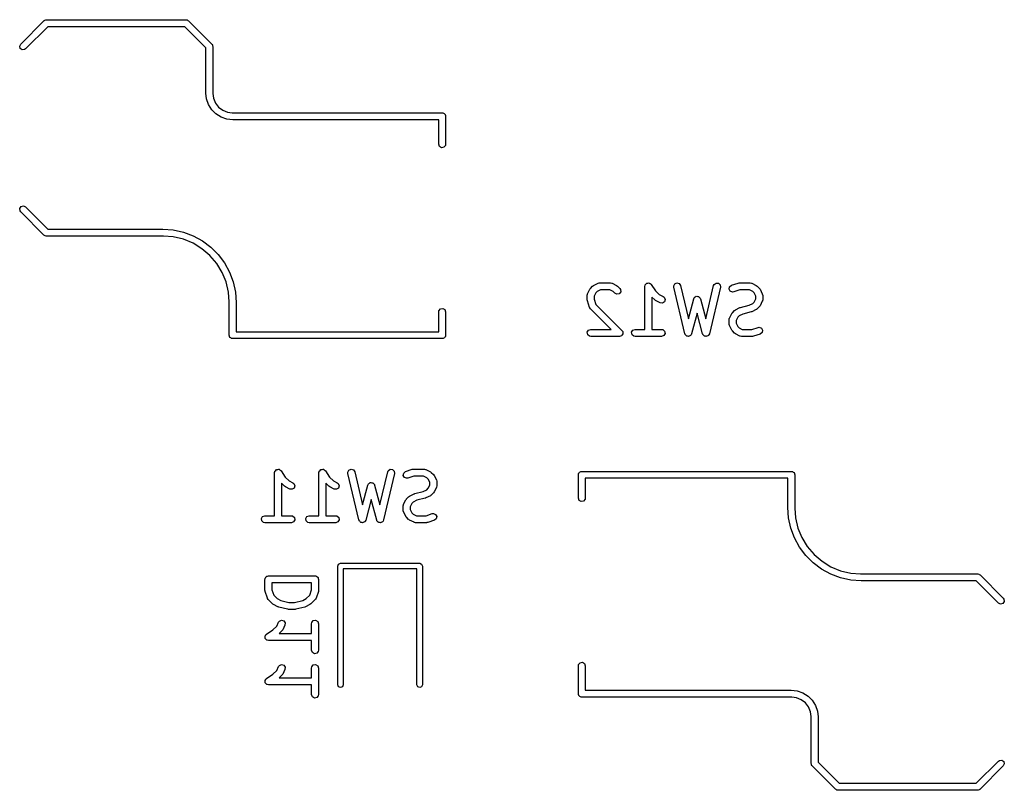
# Model space of a CAD drawing. Extents: x 3.18 to 10.88, y -3.25 to -0.52.
# Tile 5 of 52: x 3.18 to 4.01, y -1.92 to -1.26. Entities that reach past the tile are written whole.
import ezdxf

# ---------------------------------------------------------------- set-up
doc = ezdxf.new("R2010")
doc.units = 0
doc.header["$MEASUREMENT"] = 0
doc.layers.add('BLACK', color=7, linetype='CONTINUOUS')

msp = doc.modelspace()

# ---------------------------------------------------------------- linework, layer by layer
at = {"layer": 'BLACK', "linetype": 'CONTINUOUS'}
for p, q in [((3.18197, -1.28433), (3.20165, -1.26464)), ((3.20165, -1.26464), (3.2018, -1.26454)), ((3.2018, -1.26454), (3.20184, -1.26447)), ((3.20184, -1.26447), (3.20196, -1.26443)), ((3.20196, -1.26443), (3.20249, -1.26406)), ((3.20249, -1.26406), (3.20313, -1.264)), ((3.20313, -1.264), (3.20374, -1.26378)), ((3.20374, -1.26378), (3.32185, -1.26378)), ((3.32185, -1.26378), (3.32203, -1.26381)), ((3.32203, -1.26381), (3.32211, -1.26379)), ((3.32211, -1.26379), (3.32222, -1.26384)), ((3.32222, -1.26384), (3.32286, -1.26396)), ((3.32286, -1.26396), (3.32335, -1.26437)), ((3.32335, -1.26437), (3.32394, -1.26464)), ((3.32394, -1.26464), (3.34362, -1.28433)), ((3.20496, -1.26968), (3.18614, -1.2885)), ((3.32063, -1.26968), (3.20496, -1.26968)), ((3.33858, -1.28764), (3.32063, -1.26968)), ((3.18111, -1.28616), (3.18197, -1.28433)), ((3.18163, -1.28811), (3.18111, -1.28616)), ((3.18329, -1.28927), (3.18163, -1.28811)), ((3.1853, -1.28909), (3.18329, -1.28927)), ((3.18614, -1.2885), (3.1853, -1.28909)), ((3.33858, -1.32579), (3.33858, -1.28764)), ((3.34362, -1.28433), (3.34373, -1.28448)), ((3.34373, -1.28448), (3.3438, -1.28452)), ((3.3438, -1.28452), (3.34384, -1.28464)), ((3.34384, -1.28464), (3.34421, -1.28517)), ((3.34421, -1.28517), (3.34427, -1.28581)), ((3.34427, -1.28581), (3.34449, -1.28642)), ((3.34449, -1.28642), (3.34449, -1.32579)), ((3.33858, -1.3258), (3.33858, -1.32579)), ((3.33858, -1.32579), (3.33858, -1.32579)), ((3.33915, -1.33082), (3.33858, -1.3258)), ((3.34082, -1.33561), (3.33915, -1.33082)), ((3.34449, -1.32579), (3.34441, -1.32625)), ((3.34441, -1.32625), (3.34492, -1.33015)), ((3.34449, -1.32579), (3.34449, -1.32579)), ((3.34492, -1.33015), (3.34661, -1.33422)), ((3.34352, -1.3399), (3.34082, -1.33561)), ((3.34711, -1.34348), (3.34352, -1.3399)), ((3.34661, -1.33422), (3.34929, -1.33772)), ((3.34929, -1.33772), (3.35278, -1.3404)), ((3.35278, -1.3404), (3.35685, -1.34209)), ((3.3514, -1.34618), (3.34711, -1.34348)), ((3.35618, -1.34786), (3.3514, -1.34618)), ((3.36122, -1.34842), (3.35618, -1.34786)), ((3.35685, -1.34209), (3.3609, -1.34262)), ((3.3609, -1.34262), (3.36122, -1.34252)), ((3.36122, -1.34252), (3.36122, -1.34252)), ((3.36122, -1.34252), (3.53838, -1.34252)), ((3.53543, -1.34842), (3.36122, -1.34842)), ((3.36122, -1.34842), (3.36122, -1.34842)), ((3.36122, -1.34842), (3.36122, -1.34842)), ((3.53543, -1.36909), (3.53543, -1.34842)), ((3.53838, -1.34252), (3.53877, -1.34259)), ((3.53877, -1.34259), (3.5389, -1.34256)), ((3.5389, -1.34256), (3.53901, -1.34263)), ((3.53901, -1.34263), (3.53939, -1.3427)), ((3.53939, -1.3427), (3.53998, -1.34319)), ((3.53998, -1.34319), (3.54065, -1.34357)), ((3.54065, -1.34357), (3.54074, -1.34382)), ((3.54074, -1.34382), (3.54094, -1.344)), ((3.54094, -1.344), (3.54107, -1.34475)), ((3.54107, -1.34475), (3.54134, -1.34547)), ((3.54134, -1.34547), (3.54134, -1.36909)), ((3.53612, -1.37099), (3.53543, -1.36909)), ((3.53787, -1.372), (3.53612, -1.37099)), ((3.53986, -1.37165), (3.53787, -1.372)), ((3.54116, -1.3701), (3.53986, -1.37165)), ((3.54134, -1.36909), (3.54116, -1.3701)), ((3.1812, -1.42345), (3.18236, -1.42179)), ((3.18138, -1.42546), (3.1812, -1.42345)), ((3.18236, -1.42179), (3.18431, -1.42127)), ((3.18431, -1.42127), (3.18614, -1.42212)), ((3.18614, -1.42212), (3.20496, -1.44094)), ((3.18197, -1.4263), (3.18138, -1.42546)), ((3.20165, -1.44598), (3.18197, -1.4263)), ((3.20223, -1.44626), (3.20165, -1.44598)), ((3.20273, -1.44667), (3.20223, -1.44626)), ((3.20336, -1.44678), (3.20273, -1.44667)), ((3.20348, -1.44684), (3.20336, -1.44678)), ((3.20356, -1.44682), (3.20348, -1.44684)), ((3.20374, -1.44685), (3.20356, -1.44682)), ((3.30216, -1.44685), (3.20374, -1.44685)), ((3.20496, -1.44094), (3.30216, -1.44094)), ((3.30216, -1.44094), (3.31099, -1.44158)), ((3.30259, -1.44671), (3.30216, -1.44685)), ((3.31097, -1.44737), (3.30259, -1.44671)), ((3.31955, -1.44943), (3.31097, -1.44737)), ((3.31099, -1.44158), (3.31963, -1.44346)), ((3.31963, -1.44346), (3.32792, -1.44655)), ((3.32792, -1.44655), (3.33569, -1.45079)), ((3.32771, -1.45281), (3.31955, -1.44943)), ((3.33524, -1.45742), (3.32771, -1.45281)), ((3.33569, -1.45079), (3.34277, -1.45609)), ((3.34277, -1.45609), (3.34903, -1.46234)), ((3.34196, -1.46316), (3.33524, -1.45742)), ((3.34769, -1.46987), (3.34196, -1.46316)), ((3.34903, -1.46234), (3.35433, -1.46943)), ((3.35231, -1.4774), (3.34769, -1.46987)), ((3.35433, -1.46943), (3.35857, -1.47719)), ((3.35569, -1.48556), (3.35231, -1.4774)), ((3.35857, -1.47719), (3.36166, -1.48548)), ((3.35775, -1.49415), (3.35569, -1.48556)), ((3.36166, -1.48548), (3.36354, -1.49413)), ((3.66378, -1.49093), (3.66565, -1.48905)), ((3.66565, -1.48905), (3.66638, -1.48855)), ((3.66638, -1.48855), (3.66642, -1.4885)), ((3.66642, -1.4885), (3.67017, -1.48663)), ((3.67017, -1.48663), (3.67115, -1.48633)), ((3.67115, -1.48633), (3.67133, -1.48637)), ((3.67133, -1.48637), (3.67149, -1.48631)), ((3.67149, -1.48631), (3.68087, -1.48631)), ((3.68087, -1.48631), (3.68188, -1.48649)), ((3.68188, -1.48649), (3.68201, -1.4866)), ((3.68201, -1.4866), (3.68219, -1.48663)), ((3.68219, -1.48663), (3.68594, -1.4885)), ((3.68594, -1.4885), (3.68665, -1.48903)), ((3.68665, -1.48903), (3.6867, -1.48905)), ((3.6867, -1.48905), (3.68858, -1.49093)), ((3.70978, -1.48927), (3.70996, -1.48826)), ((3.70978, -1.52568), (3.70978, -1.48927)), ((3.70996, -1.48826), (3.71007, -1.48813)), ((3.71007, -1.48813), (3.71009, -1.48796)), ((3.71009, -1.48796), (3.71071, -1.48737)), ((3.71071, -1.48737), (3.71126, -1.48671)), ((3.71126, -1.48671), (3.71143, -1.48668)), ((3.71143, -1.48668), (3.71155, -1.48656)), ((3.71155, -1.48656), (3.71241, -1.48651)), ((3.71241, -1.48651), (3.71325, -1.48636)), ((3.71325, -1.48636), (3.7134, -1.48644)), ((3.7134, -1.48644), (3.71357, -1.48643)), ((3.71357, -1.48643), (3.71426, -1.48694)), ((3.71426, -1.48694), (3.715, -1.48737)), ((3.715, -1.48737), (3.71506, -1.48753)), ((3.71506, -1.48753), (3.71519, -1.48763)), ((3.71519, -1.48763), (3.71878, -1.49301)), ((3.73418, -1.48893), (3.73508, -1.48712)), ((3.73424, -1.48995), (3.73418, -1.48893)), ((3.74361, -1.52932), (3.73424, -1.48995)), ((3.73508, -1.48712), (3.73693, -1.48632)), ((3.73693, -1.48632), (3.73887, -1.4869)), ((3.73887, -1.4869), (3.73998, -1.48858)), ((3.73998, -1.48858), (3.74665, -1.51657)), ((3.76132, -1.51657), (3.76798, -1.48858)), ((3.77373, -1.48995), (3.76435, -1.52932)), ((3.76798, -1.48858), (3.76839, -1.48764)), ((3.76839, -1.48764), (3.77001, -1.48644)), ((3.77001, -1.48644), (3.77203, -1.48656)), ((3.77203, -1.48656), (3.77349, -1.48794)), ((3.77349, -1.48794), (3.77373, -1.48995)), ((3.78106, -1.49157), (3.78146, -1.4896)), ((3.78146, -1.4896), (3.78304, -1.48834)), ((3.78304, -1.48834), (3.78867, -1.48646)), ((3.78867, -1.48646), (3.78954, -1.48634)), ((3.78954, -1.48634), (3.7896, -1.48631)), ((3.7896, -1.48631), (3.79898, -1.48631)), ((3.79898, -1.48631), (3.79999, -1.48649)), ((3.79999, -1.48649), (3.80012, -1.4866)), ((3.80012, -1.4866), (3.8003, -1.48663)), ((3.8003, -1.48663), (3.80405, -1.4885)), ((3.80405, -1.4885), (3.80476, -1.48903)), ((3.80476, -1.48903), (3.80481, -1.48905)), ((3.80481, -1.48905), (3.80669, -1.49093)), ((3.35839, -1.50226), (3.35775, -1.49415)), ((3.36354, -1.49413), (3.36417, -1.50295)), ((3.66104, -1.49677), (3.66122, -1.49576)), ((3.66104, -1.50051), (3.66104, -1.49677)), ((3.66122, -1.49576), (3.66133, -1.49562)), ((3.66133, -1.49562), (3.66135, -1.49544)), ((3.66135, -1.49544), (3.66323, -1.4917)), ((3.66323, -1.4917), (3.66375, -1.49099)), ((3.66375, -1.49099), (3.66378, -1.49093)), ((3.66829, -1.49476), (3.66695, -1.49746)), ((3.66695, -1.49746), (3.66695, -1.50004)), ((3.66949, -1.49357), (3.66829, -1.49476)), ((3.67219, -1.49222), (3.66949, -1.49357)), ((3.68017, -1.49222), (3.67219, -1.49222)), ((3.68287, -1.49357), (3.68017, -1.49222)), ((3.6844, -1.4951), (3.68287, -1.49357)), ((3.68623, -1.49596), (3.6844, -1.4951)), ((3.68818, -1.49543), (3.68623, -1.49596)), ((3.68934, -1.49378), (3.68818, -1.49543)), ((3.68858, -1.49093), (3.68917, -1.49177)), ((3.68917, -1.49177), (3.68934, -1.49378)), ((3.71815, -1.50073), (3.71569, -1.49827)), ((3.71569, -1.49827), (3.71569, -1.52568)), ((3.71878, -1.49301), (3.72199, -1.49621)), ((3.72199, -1.49621), (3.72531, -1.49787)), ((3.72531, -1.49787), (3.72613, -1.49848)), ((3.72613, -1.49848), (3.72693, -1.50034)), ((3.75156, -1.49882), (3.75178, -1.49867)), ((3.75178, -1.49867), (3.7519, -1.49842)), ((3.7519, -1.49842), (3.75259, -1.4981)), ((3.75259, -1.4981), (3.75321, -1.49766)), ((3.75321, -1.49766), (3.75348, -1.49769)), ((3.75348, -1.49769), (3.75373, -1.49757)), ((3.75373, -1.49757), (3.75447, -1.49777)), ((3.75447, -1.49777), (3.75523, -1.49784)), ((3.75523, -1.49784), (3.75542, -1.49803)), ((3.75542, -1.49803), (3.75568, -1.4981)), ((3.75568, -1.4981), (3.75612, -1.49872)), ((3.75612, -1.49872), (3.75666, -1.49926)), ((3.78202, -1.49335), (3.78106, -1.49157)), ((3.7839, -1.49409), (3.78202, -1.49335)), ((3.78491, -1.49394), (3.7839, -1.49409)), ((3.79008, -1.49222), (3.78491, -1.49394)), ((3.79828, -1.49222), (3.79008, -1.49222)), ((3.80098, -1.49357), (3.79828, -1.49222)), ((3.80217, -1.49476), (3.80098, -1.49357)), ((3.80352, -1.49746), (3.80217, -1.49476)), ((3.80352, -1.49982), (3.80352, -1.49746)), ((3.80669, -1.49093), (3.80719, -1.49165)), ((3.80719, -1.49165), (3.80724, -1.4917)), ((3.80724, -1.4917), (3.80912, -1.49544)), ((3.80912, -1.49544), (3.80941, -1.49643)), ((3.80941, -1.49643), (3.80937, -1.4966)), ((3.80937, -1.4966), (3.80943, -1.49677)), ((3.80943, -1.49677), (3.80943, -1.50051)), ((3.35827, -1.50295), (3.35839, -1.50226)), ((3.35827, -1.53051), (3.35827, -1.50295)), ((3.36417, -1.50295), (3.36417, -1.50295)), ((3.36417, -1.50295), (3.36417, -1.52756)), ((3.66106, -1.50058), (3.66104, -1.50051)), ((3.66119, -1.50145), (3.66106, -1.50058)), ((3.66307, -1.50707), (3.66119, -1.50145)), ((3.66318, -1.50721), (3.66307, -1.50707)), ((3.66695, -1.50004), (3.66845, -1.50454)), ((3.66845, -1.50454), (3.69045, -1.52655)), ((3.71821, -1.50076), (3.71815, -1.50073)), ((3.71892, -1.50128), (3.71821, -1.50076)), ((3.72267, -1.50316), (3.71892, -1.50128)), ((3.72467, -1.50339), (3.72267, -1.50316)), ((3.72636, -1.50227), (3.72467, -1.50339)), ((3.72693, -1.50034), (3.72636, -1.50227)), ((3.74665, -1.51657), (3.75113, -1.49975)), ((3.75113, -1.49975), (3.75156, -1.49882)), ((3.75666, -1.49926), (3.75668, -1.49953)), ((3.75668, -1.49953), (3.75684, -1.49975)), ((3.75684, -1.49975), (3.76132, -1.51657)), ((3.79016, -1.50725), (3.79065, -1.5071)), ((3.79065, -1.5071), (3.79076, -1.50702)), ((3.79076, -1.50702), (3.79795, -1.50523)), ((3.79795, -1.50523), (3.80098, -1.50371)), ((3.80098, -1.50371), (3.80217, -1.50252)), ((3.80217, -1.50252), (3.80352, -1.49982)), ((3.80669, -1.50635), (3.80481, -1.50823)), ((3.80672, -1.50629), (3.80669, -1.50635)), ((3.80724, -1.50558), (3.80672, -1.50629)), ((3.80912, -1.50184), (3.80724, -1.50558)), ((3.80914, -1.50166), (3.80912, -1.50184)), ((3.80925, -1.50152), (3.80914, -1.50166)), ((3.80943, -1.50051), (3.80925, -1.50152)), ((3.53543, -1.51083), (3.53561, -1.50982)), ((3.53543, -1.52756), (3.53543, -1.51083)), ((3.53561, -1.50982), (3.53691, -1.50827)), ((3.53691, -1.50827), (3.5389, -1.50792)), ((3.5389, -1.50792), (3.54065, -1.50893)), ((3.54065, -1.50893), (3.54134, -1.51083)), ((3.54134, -1.51083), (3.54134, -1.53051)), ((3.66319, -1.50739), (3.66318, -1.50721)), ((3.66378, -1.50823), (3.66319, -1.50739)), ((3.68124, -1.52568), (3.66378, -1.50823)), ((3.75398, -1.51197), (3.74934, -1.5294)), ((3.75863, -1.5294), (3.75398, -1.51197)), ((3.78134, -1.51607), (3.78321, -1.51232)), ((3.78321, -1.51232), (3.78374, -1.51161)), ((3.78374, -1.51161), (3.78377, -1.51155)), ((3.78377, -1.51155), (3.78564, -1.50968)), ((3.78564, -1.50968), (3.78636, -1.50917)), ((3.78636, -1.50917), (3.78641, -1.50912)), ((3.78641, -1.50912), (3.79016, -1.50725)), ((3.78828, -1.51539), (3.78693, -1.51808)), ((3.78948, -1.51419), (3.78828, -1.51539)), ((3.79251, -1.51267), (3.78948, -1.51419)), ((3.79969, -1.51088), (3.79251, -1.51267)), ((3.79981, -1.5108), (3.79969, -1.51088)), ((3.8003, -1.51065), (3.79981, -1.5108)), ((3.80405, -1.50878), (3.8003, -1.51065)), ((3.80409, -1.50873), (3.80405, -1.50878)), ((3.80481, -1.50823), (3.80409, -1.50873)), ((3.78103, -1.51739), (3.7812, -1.51638)), ((3.78103, -1.52114), (3.78103, -1.51739)), ((3.78109, -1.5213), (3.78103, -1.52114)), ((3.78104, -1.52147), (3.78109, -1.5213)), ((3.78134, -1.52246), (3.78104, -1.52147)), ((3.7812, -1.51638), (3.78132, -1.51624)), ((3.78132, -1.51624), (3.78134, -1.51607)), ((3.78321, -1.52621), (3.78134, -1.52246)), ((3.78693, -1.51808), (3.78693, -1.52044)), ((3.78693, -1.52044), (3.78828, -1.52314)), ((3.78828, -1.52314), (3.78948, -1.52433)), ((3.35853, -1.53123), (3.35827, -1.53051)), ((3.35866, -1.53199), (3.35853, -1.53123)), ((3.35887, -1.53216), (3.35866, -1.53199)), ((3.36417, -1.52756), (3.53543, -1.52756)), ((3.54116, -1.53152), (3.54067, -1.53211)), ((3.54123, -1.53114), (3.54116, -1.53152)), ((3.54129, -1.53102), (3.54123, -1.53114)), ((3.54134, -1.53051), (3.54127, -1.53089)), ((3.54127, -1.53089), (3.54129, -1.53102)), ((3.66109, -1.52812), (3.6621, -1.52637)), ((3.66144, -1.53011), (3.66109, -1.52812)), ((3.66298, -1.53141), (3.66144, -1.53011)), ((3.6621, -1.52637), (3.66399, -1.52568)), ((3.66399, -1.53159), (3.66298, -1.53141)), ((3.66399, -1.52568), (3.68124, -1.52568)), ((3.68837, -1.53159), (3.66399, -1.53159)), ((3.6892, -1.53129), (3.68837, -1.53159)), ((3.69006, -1.53106), (3.6892, -1.53129)), ((3.69014, -1.53094), (3.69006, -1.53106)), ((3.69026, -1.5309), (3.69014, -1.53094)), ((3.69071, -1.53013), (3.69026, -1.5309)), ((3.69045, -1.52655), (3.69082, -1.52708)), ((3.69122, -1.5294), (3.69071, -1.53013)), ((3.69082, -1.52708), (3.69092, -1.52716)), ((3.69092, -1.52716), (3.69094, -1.52724)), ((3.69094, -1.52724), (3.69104, -1.52739)), ((3.69104, -1.52739), (3.69112, -1.52827)), ((3.69112, -1.52827), (3.69127, -1.52915)), ((3.69127, -1.52915), (3.69121, -1.52927)), ((3.69121, -1.52927), (3.69122, -1.5294)), ((3.69858, -1.52812), (3.69959, -1.52637)), ((3.69893, -1.53011), (3.69858, -1.52812)), ((3.70048, -1.53141), (3.69893, -1.53011)), ((3.69959, -1.52637), (3.70149, -1.52568)), ((3.70149, -1.53159), (3.70048, -1.53141)), ((3.70149, -1.52568), (3.70978, -1.52568)), ((3.72399, -1.53159), (3.70149, -1.53159)), ((3.71569, -1.52568), (3.72399, -1.52568)), ((3.72399, -1.52568), (3.725, -1.52586)), ((3.72588, -1.5309), (3.72399, -1.53159)), ((3.725, -1.52586), (3.72654, -1.52716)), ((3.72689, -1.52915), (3.72588, -1.5309)), ((3.72654, -1.52716), (3.72689, -1.52915)), ((3.74378, -1.52958), (3.74361, -1.52932)), ((3.74381, -1.52989), (3.74378, -1.52958)), ((3.74432, -1.5304), (3.74381, -1.52989)), ((3.74472, -1.53101), (3.74432, -1.5304)), ((3.74502, -1.5311), (3.74472, -1.53101)), ((3.74524, -1.53131), (3.74502, -1.5311)), ((3.74596, -1.53138), (3.74524, -1.53131)), ((3.74666, -1.53158), (3.74596, -1.53138)), ((3.74694, -1.53146), (3.74666, -1.53158)), ((3.74725, -1.53149), (3.74694, -1.53146)), ((3.74784, -1.53107), (3.74725, -1.53149)), ((3.74851, -1.53078), (3.74784, -1.53107)), ((3.74865, -1.53051), (3.74851, -1.53078)), ((3.7489, -1.53033), (3.74865, -1.53051)), ((3.74934, -1.5294), (3.7489, -1.53033)), ((3.75881, -1.52965), (3.75863, -1.5294)), ((3.75884, -1.52996), (3.75881, -1.52965)), ((3.75937, -1.53046), (3.75884, -1.52996)), ((3.75978, -1.53105), (3.75937, -1.53046)), ((3.76008, -1.53113), (3.75978, -1.53105)), ((3.76031, -1.53135), (3.76008, -1.53113)), ((3.76103, -1.53139), (3.76031, -1.53135)), ((3.76173, -1.53158), (3.76103, -1.53139)), ((3.76202, -1.53145), (3.76173, -1.53158)), ((3.76232, -1.53147), (3.76202, -1.53145)), ((3.76291, -1.53103), (3.76232, -1.53147)), ((3.76357, -1.53073), (3.76291, -1.53103)), ((3.7637, -1.53045), (3.76357, -1.53073)), ((3.76395, -1.53026), (3.7637, -1.53045)), ((3.76435, -1.52932), (3.76395, -1.53026)), ((3.78326, -1.52625), (3.78321, -1.52621)), ((3.78377, -1.52697), (3.78326, -1.52625)), ((3.78564, -1.52885), (3.78377, -1.52697)), ((3.7857, -1.52888), (3.78564, -1.52885)), ((3.78641, -1.5294), (3.7857, -1.52888)), ((3.79016, -1.53128), (3.78641, -1.5294)), ((3.78948, -1.52433), (3.79217, -1.52568)), ((3.79033, -1.5313), (3.79016, -1.53128)), ((3.79047, -1.53141), (3.79033, -1.5313)), ((3.79148, -1.53159), (3.79047, -1.53141)), ((3.80085, -1.53159), (3.79148, -1.53159)), ((3.79217, -1.52568), (3.80037, -1.52568)), ((3.80037, -1.52568), (3.80554, -1.52396)), ((3.80091, -1.53157), (3.80085, -1.53159)), ((3.80178, -1.53144), (3.80091, -1.53157)), ((3.80741, -1.52956), (3.80178, -1.53144)), ((3.80554, -1.52396), (3.80656, -1.52381)), ((3.80656, -1.52381), (3.80843, -1.52455)), ((3.80899, -1.52831), (3.80741, -1.52956)), ((3.80843, -1.52455), (3.8094, -1.52633)), ((3.8094, -1.52633), (3.80899, -1.52831)), ((3.35896, -1.53241), (3.35887, -1.53216)), ((3.35962, -1.53279), (3.35896, -1.53241)), ((3.36021, -1.53329), (3.35962, -1.53279)), ((3.36059, -1.53335), (3.36021, -1.53329)), ((3.36071, -1.53342), (3.36059, -1.53335)), ((3.36084, -1.5334), (3.36071, -1.53342)), ((3.36122, -1.53346), (3.36084, -1.5334)), ((3.53838, -1.53346), (3.36122, -1.53346)), ((3.53911, -1.5332), (3.53838, -1.53346)), ((3.53986, -1.53307), (3.53911, -1.5332)), ((3.54003, -1.53286), (3.53986, -1.53307)), ((3.54028, -1.53277), (3.54003, -1.53286)), ((3.54067, -1.53211), (3.54028, -1.53277)), ((3.3967, -1.64675), (3.39688, -1.64574)), ((3.3967, -1.68316), (3.3967, -1.64675)), ((3.39688, -1.64574), (3.39699, -1.64561)), ((3.39699, -1.64561), (3.397, -1.64544)), ((3.397, -1.64544), (3.39762, -1.64485)), ((3.39762, -1.64485), (3.39818, -1.64419)), ((3.39818, -1.64419), (3.39834, -1.64416)), ((3.39834, -1.64416), (3.39847, -1.64404)), ((3.39847, -1.64404), (3.39932, -1.64399)), ((3.39932, -1.64399), (3.40016, -1.64384)), ((3.40016, -1.64384), (3.40031, -1.64392)), ((3.40031, -1.64392), (3.40048, -1.64391)), ((3.40048, -1.64391), (3.40117, -1.64442)), ((3.40117, -1.64442), (3.40191, -1.64485)), ((3.40191, -1.64485), (3.40197, -1.64501)), ((3.40197, -1.64501), (3.40211, -1.64511)), ((3.40211, -1.64511), (3.4057, -1.65049)), ((3.43419, -1.64675), (3.43437, -1.64574)), ((3.43419, -1.68316), (3.43419, -1.64675)), ((3.43437, -1.64574), (3.43448, -1.64561)), ((3.43448, -1.64561), (3.4345, -1.64544)), ((3.4345, -1.64544), (3.43512, -1.64485)), ((3.43512, -1.64485), (3.43567, -1.64419)), ((3.43567, -1.64419), (3.43584, -1.64416)), ((3.43584, -1.64416), (3.43596, -1.64404)), ((3.43596, -1.64404), (3.43682, -1.64399)), ((3.43682, -1.64399), (3.43766, -1.64384)), ((3.43766, -1.64384), (3.43781, -1.64392)), ((3.43781, -1.64392), (3.43798, -1.64391)), ((3.43798, -1.64391), (3.43867, -1.64442)), ((3.43867, -1.64442), (3.43941, -1.64485)), ((3.43941, -1.64485), (3.43947, -1.64501)), ((3.43947, -1.64501), (3.4396, -1.64511)), ((3.4396, -1.64511), (3.44319, -1.65049)), ((3.45859, -1.64641), (3.45949, -1.6446)), ((3.45865, -1.64743), (3.45859, -1.64641)), ((3.46802, -1.6868), (3.45865, -1.64743)), ((3.45949, -1.6446), (3.46134, -1.6438)), ((3.46134, -1.6438), (3.46328, -1.64438)), ((3.46328, -1.64438), (3.46439, -1.64606)), ((3.46439, -1.64606), (3.47105, -1.67405)), ((3.48573, -1.67405), (3.49239, -1.64606)), ((3.49814, -1.64743), (3.48876, -1.6868)), ((3.49239, -1.64606), (3.4928, -1.64512)), ((3.4928, -1.64512), (3.49442, -1.64392)), ((3.49442, -1.64392), (3.49644, -1.64404)), ((3.49644, -1.64404), (3.4979, -1.64542)), ((3.4979, -1.64542), (3.49814, -1.64743)), ((3.50547, -1.64905), (3.50587, -1.64708)), ((3.50587, -1.64708), (3.50745, -1.64582)), ((3.50745, -1.64582), (3.51308, -1.64395)), ((3.51308, -1.64395), (3.51395, -1.64382)), ((3.51395, -1.64382), (3.51401, -1.64379)), ((3.51401, -1.64379), (3.52339, -1.64379)), ((3.52339, -1.64379), (3.5244, -1.64397)), ((3.5244, -1.64397), (3.52453, -1.64409)), ((3.52453, -1.64409), (3.52471, -1.64411)), ((3.52471, -1.64411), (3.52846, -1.64598)), ((3.52846, -1.64598), (3.52917, -1.64651)), ((3.52917, -1.64651), (3.52922, -1.64653)), ((3.52922, -1.64653), (3.5311, -1.64841)), ((3.5311, -1.64841), (3.5316, -1.64913)), ((3.65354, -1.64862), (3.65361, -1.64824)), ((3.65354, -1.66831), (3.65354, -1.64862)), ((3.65359, -1.64811), (3.65365, -1.64799)), ((3.65361, -1.64824), (3.65359, -1.64811)), ((3.65365, -1.64799), (3.65372, -1.64761)), ((3.65372, -1.64761), (3.65421, -1.64702)), ((3.65421, -1.64702), (3.6546, -1.64636)), ((3.6546, -1.64636), (3.65485, -1.64627)), ((3.65485, -1.64627), (3.65502, -1.64606)), ((3.65502, -1.64606), (3.65577, -1.64593)), ((3.65577, -1.64593), (3.65649, -1.64567)), ((3.65649, -1.64567), (3.83366, -1.64567)), ((3.83366, -1.64567), (3.83404, -1.64574)), ((3.83404, -1.64574), (3.83417, -1.64571)), ((3.83417, -1.64571), (3.83429, -1.64578)), ((3.83429, -1.64578), (3.83467, -1.64585)), ((3.83467, -1.64585), (3.83526, -1.64634)), ((3.83526, -1.64634), (3.83592, -1.64672)), ((3.83592, -1.64672), (3.83601, -1.64697)), ((3.83601, -1.64697), (3.83622, -1.64714)), ((3.83622, -1.64714), (3.83635, -1.6479)), ((3.83635, -1.6479), (3.83661, -1.64862)), ((3.83661, -1.64862), (3.83661, -1.67618)), ((3.40506, -1.65821), (3.4026, -1.65575)), ((3.4026, -1.65575), (3.4026, -1.68316)), ((3.4057, -1.65049), (3.4089, -1.65369)), ((3.4089, -1.65369), (3.41222, -1.65535)), ((3.41222, -1.65535), (3.41304, -1.65596)), ((3.41304, -1.65596), (3.41385, -1.65782)), ((3.44256, -1.65821), (3.4401, -1.65575)), ((3.4401, -1.65575), (3.4401, -1.68316)), ((3.44319, -1.65049), (3.4464, -1.65369)), ((3.4464, -1.65369), (3.44972, -1.65535)), ((3.44972, -1.65535), (3.45054, -1.65596)), ((3.45054, -1.65596), (3.45134, -1.65782)), ((3.47554, -1.65723), (3.47597, -1.6563)), ((3.47597, -1.6563), (3.47619, -1.65615)), ((3.47619, -1.65615), (3.47631, -1.6559)), ((3.47631, -1.6559), (3.477, -1.65558)), ((3.477, -1.65558), (3.47762, -1.65514)), ((3.47762, -1.65514), (3.47789, -1.65517)), ((3.47789, -1.65517), (3.47814, -1.65505)), ((3.47814, -1.65505), (3.47888, -1.65525)), ((3.47888, -1.65525), (3.47964, -1.65532)), ((3.47964, -1.65532), (3.47983, -1.65551)), ((3.47983, -1.65551), (3.48009, -1.65558)), ((3.48009, -1.65558), (3.48053, -1.6562)), ((3.48053, -1.6562), (3.48107, -1.65674)), ((3.48107, -1.65674), (3.48109, -1.65701)), ((3.50643, -1.65083), (3.50547, -1.64905)), ((3.50831, -1.65157), (3.50643, -1.65083)), ((3.50932, -1.65142), (3.50831, -1.65157)), ((3.51449, -1.6497), (3.50932, -1.65142)), ((3.52269, -1.6497), (3.51449, -1.6497)), ((3.52539, -1.65105), (3.52269, -1.6497)), ((3.52658, -1.65225), (3.52539, -1.65105)), ((3.52793, -1.65494), (3.52658, -1.65225)), ((3.52793, -1.6573), (3.52793, -1.65494)), ((3.5316, -1.64913), (3.53165, -1.64918)), ((3.53165, -1.64918), (3.53353, -1.65293)), ((3.53353, -1.65293), (3.53382, -1.65391)), ((3.53382, -1.65391), (3.53378, -1.65408)), ((3.53378, -1.65408), (3.53384, -1.65425)), ((3.53384, -1.65425), (3.53384, -1.658)), ((3.83071, -1.65157), (3.65945, -1.65157)), ((3.65945, -1.65157), (3.65945, -1.66831)), ((3.83071, -1.67618), (3.83071, -1.65157)), ((3.40512, -1.65824), (3.40506, -1.65821)), ((3.40583, -1.65876), (3.40512, -1.65824)), ((3.40958, -1.66064), (3.40583, -1.65876)), ((3.41159, -1.66087), (3.40958, -1.66064)), ((3.41327, -1.65975), (3.41159, -1.66087)), ((3.41385, -1.65782), (3.41327, -1.65975)), ((3.44262, -1.65824), (3.44256, -1.65821)), ((3.44333, -1.65876), (3.44262, -1.65824)), ((3.44707, -1.66064), (3.44333, -1.65876)), ((3.44908, -1.66087), (3.44707, -1.66064)), ((3.45077, -1.65975), (3.44908, -1.66087)), ((3.45134, -1.65782), (3.45077, -1.65975)), ((3.47105, -1.67405), (3.47554, -1.65723)), ((3.48109, -1.65701), (3.48124, -1.65723)), ((3.48124, -1.65723), (3.48573, -1.67405)), ((3.51082, -1.6666), (3.51457, -1.66473)), ((3.51457, -1.66473), (3.51506, -1.66458)), ((3.51506, -1.66458), (3.51517, -1.6645)), ((3.51517, -1.6645), (3.52236, -1.66271)), ((3.52236, -1.66271), (3.52539, -1.66119)), ((3.52539, -1.66119), (3.52658, -1.66)), ((3.52658, -1.66), (3.52793, -1.6573)), ((3.5311, -1.66383), (3.52922, -1.66571)), ((3.53113, -1.66377), (3.5311, -1.66383)), ((3.53165, -1.66307), (3.53113, -1.66377)), ((3.53353, -1.65932), (3.53165, -1.66307)), ((3.53355, -1.65914), (3.53353, -1.65932)), ((3.53366, -1.65901), (3.53355, -1.65914)), ((3.53384, -1.658), (3.53366, -1.65901)), ((3.47839, -1.66945), (3.47375, -1.68688)), ((3.48304, -1.68688), (3.47839, -1.66945)), ((3.50573, -1.67372), (3.50575, -1.67355)), ((3.50575, -1.67355), (3.50762, -1.6698)), ((3.50762, -1.6698), (3.50815, -1.66909)), ((3.50815, -1.66909), (3.50817, -1.66903)), ((3.50817, -1.66903), (3.51005, -1.66716)), ((3.51005, -1.66716), (3.51077, -1.66665)), ((3.51077, -1.66665), (3.51082, -1.6666)), ((3.51269, -1.67287), (3.51134, -1.67557)), ((3.51389, -1.67167), (3.51269, -1.67287)), ((3.51692, -1.67015), (3.51389, -1.67167)), ((3.5241, -1.66836), (3.51692, -1.67015)), ((3.52422, -1.66828), (3.5241, -1.66836)), ((3.52471, -1.66814), (3.52422, -1.66828)), ((3.52846, -1.66626), (3.52471, -1.66814)), ((3.5285, -1.66621), (3.52846, -1.66626)), ((3.52922, -1.66571), (3.5285, -1.66621)), ((3.65423, -1.6702), (3.65354, -1.66831)), ((3.65598, -1.67121), (3.65423, -1.6702)), ((3.65797, -1.67086), (3.65598, -1.67121)), ((3.65927, -1.66932), (3.65797, -1.67086)), ((3.65945, -1.66831), (3.65927, -1.66932)), ((3.50544, -1.67487), (3.50561, -1.67386)), ((3.50544, -1.67862), (3.50544, -1.67487)), ((3.5055, -1.67878), (3.50544, -1.67862)), ((3.50545, -1.67896), (3.5055, -1.67878)), ((3.50575, -1.67994), (3.50545, -1.67896)), ((3.50561, -1.67386), (3.50573, -1.67372)), ((3.50762, -1.68369), (3.50575, -1.67994)), ((3.51134, -1.67557), (3.51134, -1.67792)), ((3.51134, -1.67792), (3.51269, -1.68062)), ((3.51269, -1.68062), (3.51389, -1.68182)), ((3.51389, -1.68182), (3.51658, -1.68316)), ((3.52478, -1.68316), (3.52995, -1.68144)), ((3.52995, -1.68144), (3.53097, -1.68129)), ((3.53097, -1.68129), (3.53284, -1.68203)), ((3.83071, -1.67619), (3.83071, -1.67618)), ((3.83071, -1.67618), (3.83071, -1.67618)), ((3.83134, -1.685), (3.83071, -1.67619)), ((3.83661, -1.67618), (3.83649, -1.67685)), ((3.83649, -1.67685), (3.83713, -1.68498)), ((3.3855, -1.6856), (3.38651, -1.68385)), ((3.38585, -1.68759), (3.3855, -1.6856)), ((3.38739, -1.68889), (3.38585, -1.68759)), ((3.38651, -1.68385), (3.3884, -1.68316)), ((3.3884, -1.68907), (3.38739, -1.68889)), ((3.3884, -1.68316), (3.3967, -1.68316)), ((3.4109, -1.68907), (3.3884, -1.68907)), ((3.4026, -1.68316), (3.4109, -1.68316)), ((3.4109, -1.68316), (3.41191, -1.68334)), ((3.4128, -1.68838), (3.4109, -1.68907)), ((3.41191, -1.68334), (3.41346, -1.68464)), ((3.41381, -1.68663), (3.4128, -1.68838)), ((3.41346, -1.68464), (3.41381, -1.68663)), ((3.42299, -1.6856), (3.424, -1.68385)), ((3.42334, -1.68759), (3.42299, -1.6856)), ((3.42489, -1.68889), (3.42334, -1.68759)), ((3.424, -1.68385), (3.4259, -1.68316)), ((3.4259, -1.68907), (3.42489, -1.68889)), ((3.4259, -1.68316), (3.43419, -1.68316)), ((3.4484, -1.68907), (3.4259, -1.68907)), ((3.4401, -1.68316), (3.4484, -1.68316)), ((3.4484, -1.68316), (3.44941, -1.68334)), ((3.45029, -1.68838), (3.4484, -1.68907)), ((3.44941, -1.68334), (3.45095, -1.68464)), ((3.4513, -1.68663), (3.45029, -1.68838)), ((3.45095, -1.68464), (3.4513, -1.68663)), ((3.46819, -1.68706), (3.46802, -1.6868)), ((3.46822, -1.68737), (3.46819, -1.68706)), ((3.46873, -1.68788), (3.46822, -1.68737)), ((3.46913, -1.68849), (3.46873, -1.68788)), ((3.46943, -1.68858), (3.46913, -1.68849)), ((3.46965, -1.68879), (3.46943, -1.68858)), ((3.47037, -1.68886), (3.46965, -1.68879)), ((3.47107, -1.68906), (3.47037, -1.68886)), ((3.47135, -1.68894), (3.47107, -1.68906)), ((3.47166, -1.68897), (3.47135, -1.68894)), ((3.47225, -1.68855), (3.47166, -1.68897)), ((3.47292, -1.68826), (3.47225, -1.68855)), ((3.47306, -1.68799), (3.47292, -1.68826)), ((3.47331, -1.68781), (3.47306, -1.68799)), ((3.47375, -1.68688), (3.47331, -1.68781)), ((3.48322, -1.68713), (3.48304, -1.68688)), ((3.48325, -1.68744), (3.48322, -1.68713)), ((3.48378, -1.68794), (3.48325, -1.68744)), ((3.48419, -1.68853), (3.48378, -1.68794)), ((3.48449, -1.68861), (3.48419, -1.68853)), ((3.48472, -1.68883), (3.48449, -1.68861)), ((3.48544, -1.68887), (3.48472, -1.68883)), ((3.48614, -1.68906), (3.48544, -1.68887)), ((3.48643, -1.68893), (3.48614, -1.68906)), ((3.48673, -1.68895), (3.48643, -1.68893)), ((3.48732, -1.68851), (3.48673, -1.68895)), ((3.48798, -1.68821), (3.48732, -1.68851)), ((3.48811, -1.68793), (3.48798, -1.68821)), ((3.48836, -1.68774), (3.48811, -1.68793)), ((3.48876, -1.6868), (3.48836, -1.68774)), ((3.50767, -1.68373), (3.50762, -1.68369)), ((3.50817, -1.68445), (3.50767, -1.68373)), ((3.51005, -1.68633), (3.50817, -1.68445)), ((3.51011, -1.68636), (3.51005, -1.68633)), ((3.51082, -1.68688), (3.51011, -1.68636)), ((3.51457, -1.68876), (3.51082, -1.68688)), ((3.51474, -1.68878), (3.51457, -1.68876)), ((3.51488, -1.68889), (3.51474, -1.68878)), ((3.51589, -1.68907), (3.51488, -1.68889)), ((3.52526, -1.68907), (3.51589, -1.68907)), ((3.51658, -1.68316), (3.52478, -1.68316)), ((3.52532, -1.68905), (3.52526, -1.68907)), ((3.52619, -1.68892), (3.52532, -1.68905)), ((3.53182, -1.68704), (3.52619, -1.68892)), ((3.5334, -1.68579), (3.53182, -1.68704)), ((3.53284, -1.68203), (3.53381, -1.68381)), ((3.53381, -1.68381), (3.5334, -1.68579)), ((3.83322, -1.69365), (3.83134, -1.685)), ((3.83713, -1.68498), (3.8392, -1.69357)), ((3.83631, -1.70194), (3.83322, -1.69365)), ((3.8392, -1.69357), (3.84257, -1.70173)), ((3.84055, -1.7097), (3.83631, -1.70194)), ((3.84257, -1.70173), (3.84719, -1.70926)), ((3.84585, -1.71679), (3.84055, -1.7097)), ((3.84719, -1.70926), (3.85292, -1.71597)), ((3.45076, -1.72405), (3.45243, -1.72336)), ((3.45243, -1.72336), (3.51936, -1.72336)), ((3.51936, -1.72336), (3.52103, -1.72405)), ((3.85211, -1.72304), (3.84585, -1.71679)), ((3.85919, -1.72834), (3.85211, -1.72304)), ((3.85292, -1.71597), (3.85964, -1.72171)), ((3.85964, -1.72171), (3.86717, -1.72632)), ((3.45006, -1.72572), (3.45076, -1.72405)), ((3.45006, -1.82611), (3.45006, -1.72572)), ((3.51699, -1.72808), (3.45479, -1.72808)), ((3.45479, -1.72808), (3.45479, -1.82611)), ((3.51699, -1.82611), (3.51699, -1.72808)), ((3.52103, -1.72405), (3.52172, -1.72572)), ((3.52172, -1.72572), (3.52172, -1.82611)), ((3.86696, -1.73258), (3.85919, -1.72834)), ((3.86717, -1.72632), (3.87533, -1.7297)), ((3.87533, -1.7297), (3.88391, -1.73176)), ((3.88391, -1.73176), (3.89228, -1.73242)), ((3.38854, -1.73697), (3.38861, -1.73659)), ((3.38854, -1.74634), (3.38854, -1.73697)), ((3.38859, -1.73646), (3.38865, -1.73634)), ((3.38861, -1.73659), (3.38859, -1.73646)), ((3.38865, -1.73634), (3.38872, -1.73596)), ((3.38872, -1.73596), (3.38921, -1.73537)), ((3.38921, -1.73537), (3.3896, -1.73471)), ((3.3896, -1.73471), (3.38985, -1.73462)), ((3.38985, -1.73462), (3.39002, -1.73441)), ((3.39002, -1.73441), (3.39078, -1.73428)), ((3.39078, -1.73428), (3.3915, -1.73402)), ((3.3915, -1.73402), (3.43087, -1.73402)), ((3.39445, -1.73992), (3.39445, -1.74586)), ((3.42791, -1.73992), (3.39445, -1.73992)), ((3.42791, -1.74586), (3.42791, -1.73992)), ((3.43087, -1.73402), (3.43125, -1.73408)), ((3.43125, -1.73408), (3.43138, -1.73406)), ((3.43138, -1.73406), (3.43149, -1.73413)), ((3.43149, -1.73413), (3.43188, -1.73419)), ((3.43188, -1.73419), (3.43246, -1.73469)), ((3.43246, -1.73469), (3.43313, -1.73507)), ((3.43313, -1.73507), (3.43322, -1.73532)), ((3.43322, -1.73532), (3.43342, -1.73549)), ((3.43342, -1.73549), (3.43356, -1.73625)), ((3.43356, -1.73625), (3.43382, -1.73697)), ((3.43382, -1.73697), (3.43382, -1.74634)), ((3.87525, -1.73568), (3.86696, -1.73258)), ((3.88389, -1.73756), (3.87525, -1.73568)), ((3.89271, -1.73819), (3.88389, -1.73756)), ((3.89228, -1.73242), (3.89271, -1.73228)), ((3.89271, -1.73228), (3.89271, -1.73228)), ((3.89271, -1.73228), (3.99114, -1.73228)), ((3.98992, -1.73819), (3.89271, -1.73819)), ((4.00874, -1.75701), (3.98992, -1.73819)), ((3.99114, -1.73228), (3.99132, -1.73231)), ((3.99132, -1.73231), (3.9914, -1.73229)), ((3.9914, -1.73229), (3.99151, -1.73235)), ((3.99151, -1.73235), (3.99215, -1.73246)), ((3.99215, -1.73246), (3.99264, -1.73288)), ((3.99264, -1.73288), (3.99323, -1.73315)), ((3.99323, -1.73315), (4.01291, -1.75283)), ((3.38857, -1.7464), (3.38854, -1.74634)), ((3.3887, -1.74728), (3.38857, -1.7464)), ((3.39057, -1.7529), (3.3887, -1.74728)), ((3.39445, -1.74586), (3.39595, -1.75037)), ((3.42641, -1.75037), (3.42791, -1.74586)), ((3.43367, -1.74728), (3.43179, -1.7529)), ((3.43382, -1.74634), (3.43367, -1.74721)), ((3.43367, -1.74721), (3.43367, -1.74728)), ((3.39068, -1.75304), (3.39057, -1.7529)), ((3.39069, -1.75322), (3.39068, -1.75304)), ((3.39128, -1.75406), (3.39069, -1.75322)), ((3.39503, -1.75781), (3.39128, -1.75406)), ((3.39595, -1.75037), (3.39887, -1.75329)), ((3.39887, -1.75329), (3.4019, -1.75481)), ((3.4019, -1.75481), (3.40873, -1.75651)), ((3.40873, -1.75651), (3.41363, -1.75651)), ((3.41363, -1.75651), (3.42046, -1.75481)), ((3.42046, -1.75481), (3.42349, -1.75329)), ((3.42349, -1.75329), (3.42641, -1.75037)), ((3.43108, -1.75406), (3.42733, -1.75781)), ((3.43115, -1.7539), (3.43108, -1.75406)), ((3.4313, -1.7538), (3.43115, -1.7539)), ((3.43179, -1.7529), (3.4313, -1.7538)), ((4.01368, -1.75568), (4.01252, -1.75734)), ((4.01291, -1.75283), (4.0135, -1.75367)), ((4.0135, -1.75367), (4.01368, -1.75568)), ((3.39509, -1.75783), (3.39503, -1.75781)), ((3.3958, -1.75836), (3.39509, -1.75783)), ((3.39955, -1.76023), (3.3958, -1.75836)), ((3.39969, -1.76025), (3.39955, -1.76023)), ((3.40015, -1.76046), (3.39969, -1.76025)), ((3.40765, -1.76233), (3.40015, -1.76046)), ((3.40779, -1.76232), (3.40765, -1.76233)), ((3.40837, -1.76242), (3.40779, -1.76232)), ((3.41399, -1.76242), (3.40837, -1.76242)), ((3.41412, -1.76237), (3.41399, -1.76242)), ((3.41471, -1.76233), (3.41412, -1.76237)), ((3.42221, -1.76046), (3.41471, -1.76233)), ((3.42232, -1.76038), (3.42221, -1.76046)), ((3.42281, -1.76023), (3.42232, -1.76038)), ((3.42656, -1.75836), (3.42281, -1.76023)), ((3.42661, -1.75831), (3.42656, -1.75836)), ((3.42733, -1.75781), (3.42661, -1.75831)), ((4.01057, -1.75786), (4.00874, -1.75701)), ((4.01252, -1.75734), (4.01057, -1.75786)), ((3.39844, -1.77647), (3.4001, -1.77314)), ((3.4001, -1.77314), (3.40071, -1.77232)), ((3.40071, -1.77232), (3.40257, -1.77152)), ((3.40257, -1.77152), (3.4045, -1.77209)), ((3.4045, -1.77209), (3.40562, -1.77378)), ((3.42791, -1.77446), (3.42809, -1.77345)), ((3.42809, -1.77345), (3.42939, -1.77191)), ((3.42939, -1.77191), (3.43138, -1.77156)), ((3.43138, -1.77156), (3.43313, -1.77257)), ((3.43313, -1.77257), (3.43382, -1.77446)), ((3.38986, -1.78326), (3.39524, -1.77967)), ((3.39524, -1.77967), (3.39844, -1.77647)), ((3.40296, -1.7803), (3.4005, -1.78276)), ((3.40299, -1.78024), (3.40296, -1.7803)), ((3.40351, -1.77953), (3.40299, -1.78024)), ((3.40539, -1.77579), (3.40351, -1.77953)), ((3.40562, -1.77378), (3.40539, -1.77579)), ((3.42791, -1.78276), (3.42791, -1.77446)), ((3.43382, -1.77446), (3.43382, -1.79696)), ((3.38859, -1.7852), (3.38867, -1.78505)), ((3.38874, -1.78604), (3.38859, -1.7852)), ((3.38866, -1.78488), (3.38917, -1.78419)), ((3.38867, -1.78505), (3.38866, -1.78488)), ((3.38879, -1.7869), (3.38874, -1.78604)), ((3.38891, -1.78702), (3.38879, -1.7869)), ((3.38894, -1.78719), (3.38891, -1.78702)), ((3.3896, -1.78774), (3.38894, -1.78719)), ((3.38917, -1.78419), (3.3896, -1.78345)), ((3.3896, -1.78345), (3.38976, -1.78339)), ((3.39019, -1.78836), (3.3896, -1.78774)), ((3.38976, -1.78339), (3.38986, -1.78326)), ((3.39036, -1.78838), (3.39019, -1.78836)), ((3.39049, -1.78849), (3.39036, -1.78838)), ((3.3915, -1.78867), (3.39049, -1.78849)), ((3.42791, -1.78867), (3.3915, -1.78867)), ((3.4005, -1.78276), (3.42791, -1.78276)), ((3.42791, -1.79696), (3.42791, -1.78867)), ((3.4286, -1.79886), (3.42791, -1.79696)), ((3.43364, -1.79797), (3.43234, -1.79952)), ((3.43382, -1.79696), (3.43364, -1.79797)), ((3.43035, -1.79987), (3.4286, -1.79886)), ((3.43234, -1.79952), (3.43035, -1.79987)), ((3.39524, -1.81716), (3.39844, -1.81396)), ((3.39844, -1.81396), (3.4001, -1.81064)), ((3.4001, -1.81064), (3.40071, -1.80982)), ((3.40071, -1.80982), (3.40257, -1.80901)), ((3.40257, -1.80901), (3.4045, -1.80959)), ((3.40539, -1.81328), (3.40351, -1.81703)), ((3.4045, -1.80959), (3.40562, -1.81127)), ((3.40562, -1.81127), (3.40539, -1.81328)), ((3.42791, -1.81196), (3.42809, -1.81095)), ((3.42791, -1.82026), (3.42791, -1.81196)), ((3.42809, -1.81095), (3.42939, -1.8094)), ((3.42939, -1.8094), (3.43138, -1.80905)), ((3.43138, -1.80905), (3.43313, -1.81006)), ((3.43313, -1.81006), (3.43382, -1.81196)), ((3.43382, -1.81196), (3.43382, -1.83446)), ((3.65354, -1.81004), (3.65372, -1.80903)), ((3.65354, -1.83366), (3.65354, -1.81004)), ((3.65372, -1.80903), (3.65502, -1.80748)), ((3.65502, -1.80748), (3.65701, -1.80713)), ((3.65701, -1.80713), (3.65876, -1.80814)), ((3.65876, -1.80814), (3.65945, -1.81004)), ((3.65945, -1.81004), (3.65945, -1.83071)), ((3.38859, -1.8227), (3.38867, -1.82255)), ((3.38874, -1.82354), (3.38859, -1.8227)), ((3.38866, -1.82238), (3.38917, -1.82169)), ((3.38867, -1.82255), (3.38866, -1.82238)), ((3.38917, -1.82169), (3.3896, -1.82095)), ((3.3896, -1.82095), (3.38976, -1.82089)), ((3.38976, -1.82089), (3.38986, -1.82075)), ((3.38986, -1.82075), (3.39524, -1.81716)), ((3.40296, -1.8178), (3.4005, -1.82026)), ((3.4005, -1.82026), (3.42791, -1.82026)), ((3.40299, -1.81774), (3.40296, -1.8178)), ((3.40351, -1.81703), (3.40299, -1.81774)), ((3.38879, -1.8244), (3.38874, -1.82354)), ((3.38891, -1.82452), (3.38879, -1.8244)), ((3.38894, -1.82469), (3.38891, -1.82452)), ((3.3896, -1.82524), (3.38894, -1.82469)), ((3.39019, -1.82586), (3.3896, -1.82524)), ((3.39036, -1.82587), (3.39019, -1.82586)), ((3.39049, -1.82598), (3.39036, -1.82587)), ((3.3915, -1.82616), (3.39049, -1.82598)), ((3.42791, -1.82616), (3.3915, -1.82616)), ((3.42791, -1.83446), (3.42791, -1.82616)), ((3.45076, -1.82778), (3.45006, -1.82611)), ((3.45243, -1.82848), (3.45076, -1.82778)), ((3.4541, -1.82778), (3.45243, -1.82848)), ((3.45479, -1.82611), (3.4541, -1.82778)), ((3.51768, -1.82778), (3.51699, -1.82611)), ((3.51936, -1.82848), (3.51768, -1.82778)), ((3.52103, -1.82778), (3.51936, -1.82848)), ((3.52172, -1.82611), (3.52103, -1.82778)), ((3.65945, -1.83071), (3.83366, -1.83071)), ((3.83366, -1.83071), (3.83366, -1.83071)), ((3.83366, -1.83071), (3.8387, -1.83128)), ((3.8387, -1.83128), (3.84348, -1.83295)), ((3.4286, -1.83636), (3.42791, -1.83446)), ((3.43035, -1.83737), (3.4286, -1.83636)), ((3.43234, -1.83701), (3.43035, -1.83737)), ((3.43364, -1.83547), (3.43234, -1.83701)), ((3.43382, -1.83446), (3.43364, -1.83547)), ((3.6538, -1.83438), (3.65354, -1.83366)), ((3.65394, -1.83514), (3.6538, -1.83438)), ((3.65414, -1.83531), (3.65394, -1.83514)), ((3.65423, -1.83556), (3.65414, -1.83531)), ((3.6549, -1.83594), (3.65423, -1.83556)), ((3.65548, -1.83644), (3.6549, -1.83594)), ((3.65587, -1.8365), (3.65548, -1.83644)), ((3.65598, -1.83657), (3.65587, -1.8365)), ((3.65611, -1.83655), (3.65598, -1.83657)), ((3.65649, -1.83661), (3.65611, -1.83655)), ((3.83366, -1.83661), (3.65649, -1.83661)), ((3.83398, -1.83651), (3.83366, -1.83661)), ((3.83366, -1.83661), (3.83366, -1.83661)), ((3.83366, -1.83661), (3.83366, -1.83661)), ((3.83803, -1.83704), (3.83398, -1.83651)), ((3.8421, -1.83873), (3.83803, -1.83704)), ((3.84559, -1.84141), (3.8421, -1.83873)), ((3.84348, -1.83295), (3.84778, -1.83565)), ((3.84778, -1.83565), (3.85136, -1.83923)), ((3.85136, -1.83923), (3.85406, -1.84352)), ((3.84828, -1.84491), (3.84559, -1.84141)), ((3.84996, -1.84898), (3.84828, -1.84491)), ((3.85406, -1.84352), (3.85573, -1.84831)), ((3.85573, -1.84831), (3.8563, -1.85335)), ((3.85048, -1.85287), (3.84996, -1.84898)), ((3.85039, -1.85335), (3.85048, -1.85287)), ((3.85039, -1.89272), (3.85039, -1.85335)), ((3.8563, -1.85335), (3.8563, -1.85335)), ((3.8563, -1.85335), (3.8563, -1.85335)), ((3.8563, -1.85335), (3.8563, -1.85335)), ((3.8563, -1.85335), (3.8563, -1.89149)), ((4.00874, -1.89063), (4.00958, -1.89004)), ((4.00958, -1.89004), (4.01159, -1.88986)), ((4.01159, -1.88986), (4.01324, -1.89102)), ((3.85061, -1.89332), (3.85039, -1.89272)), ((3.85067, -1.89396), (3.85061, -1.89332)), ((3.85104, -1.89449), (3.85067, -1.89396)), ((3.85108, -1.89461), (3.85104, -1.89449)), ((3.85115, -1.89465), (3.85108, -1.89461)), ((3.85126, -1.8948), (3.85115, -1.89465)), ((3.87094, -1.91449), (3.85126, -1.8948)), ((3.8563, -1.89149), (3.87425, -1.90945)), ((3.98992, -1.90945), (4.00874, -1.89063)), ((4.01291, -1.8948), (3.99323, -1.91449)), ((4.01377, -1.89297), (4.01291, -1.8948)), ((4.01324, -1.89102), (4.01377, -1.89297)), ((3.87153, -1.91476), (3.87094, -1.91449)), ((3.87202, -1.91518), (3.87153, -1.91476)), ((3.87425, -1.90945), (3.98992, -1.90945)), ((3.99239, -1.91508), (3.99175, -1.91513)), ((3.99292, -1.91471), (3.99239, -1.91508)), ((3.99304, -1.91466), (3.99292, -1.91471)), ((3.99308, -1.91459), (3.99304, -1.91466)), ((3.99323, -1.91449), (3.99308, -1.91459)), ((3.87265, -1.91529), (3.87202, -1.91518)), ((3.87277, -1.91534), (3.87265, -1.91529)), ((3.87285, -1.91532), (3.87277, -1.91534)), ((3.87303, -1.91535), (3.87285, -1.91532)), ((3.99114, -1.91535), (3.87303, -1.91535)), ((3.99175, -1.91513), (3.99114, -1.91535))]:
    msp.add_line(p, q, dxfattribs=at)

doc.saveas('drawing.dxf')
